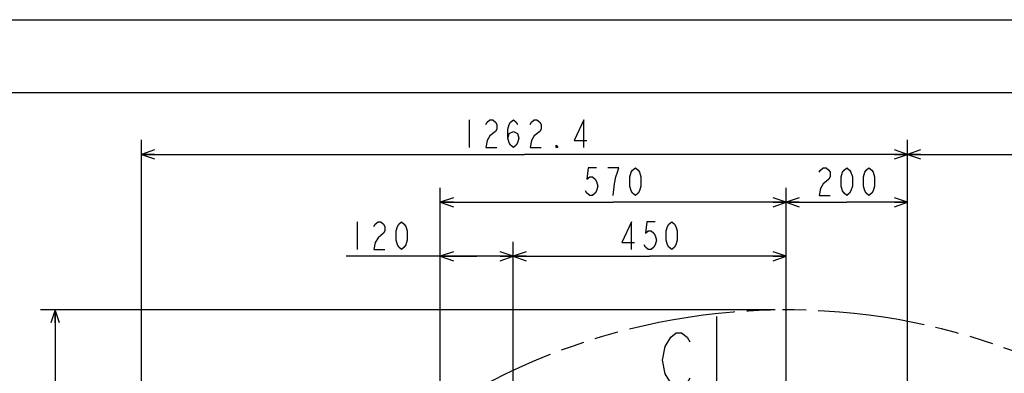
# Model space of a CAD drawing. Header units: millimetres. Extents: x 0 to 770, y -15 to 420.
# Tile 86 of 116: x 261 to 397, y 371 to 420. Entities that reach past the tile are written whole.
import ezdxf

# ---------------------------------------------------------------- set-up
doc = ezdxf.new("R2010")
doc.units = ezdxf.units.MM
doc.header["$LTSCALE"] = 32.67
doc.linetypes.add('PHANTOM', pattern=[0.8, 0.45, -0.05, 0.1, -0.05, 0.1, -0.05])
doc.layers.get('0').update_dxf_attribs({"linetype": 'CONTINUOUS'})
for name, color, linetype in [('CRV2', 7, 'CONTINUOUS'), ('DRA_ITEM', 7, 'CONTINUOUS'), ('DRIV_DIM', 7, 'CONTINUOUS')]:
    doc.layers.add(name, color=color, linetype=linetype)
doc.styles.get("Standard").update_dxf_attribs({"font": 'txt', "width": 0.8})
doc.dimstyles.new('DIMSTYLE_10', dxfattribs={"dimtxt": 3.8, "dimasz": 1.8, "dimexe": 2, "dimexo": 1.5, "dimgap": 0.95, "dimtad": 1, "dimdec": 3, "dimlfac": 12, "dimdsep": 46, "dimtxsty": 'STANDARD', "dimblk": 'OPEN', "dimblk1": 'OPEN', "dimblk2": 'OPEN', "dimcen": 0.09, "dimadec": 0, "dimazin": 0, "dimtp": 0.001, "dimtm": 0.001, "dimtfac": 1, "dimtdec": 3, "dimtofl": 0, "dimtmove": 0, "dimatfit": 3, "dimldrblk": 'OPEN', "dimfxl": 1, "dimtolj": 1, "dimarcsym": 0})
doc.dimstyles.new('DIMSTYLE_14', dxfattribs={"dimtxt": 3.8, "dimasz": 1.8, "dimexe": 2, "dimexo": 1.5, "dimgap": 0.95, "dimtad": 1, "dimdec": 1, "dimlfac": 12, "dimdsep": 46, "dimtxsty": 'STANDARD', "dimblk": 'OPEN', "dimblk1": 'OPEN', "dimblk2": 'OPEN', "dimcen": 0.09, "dimadec": 0, "dimazin": 0, "dimtp": 0.001, "dimtm": 0.001, "dimtfac": 1, "dimtdec": 1, "dimtofl": 0, "dimtmove": 0, "dimatfit": 3, "dimldrblk": 'OPEN', "dimfxl": 1, "dimtolj": 1, "dimarcsym": 0})

# ---------------------------------------------------------------- blocks, each defined once
blk = doc.blocks.new('_OPEN')
at = {"color": 0, "linetype": 'BYBLOCK'}
for p, q in [((0, 0), (-1, 0.342)), ((-1, -0.342), (0, 0)), ((-1, 0), (0, 0))]:
    blk.add_line(p, q, dxfattribs=at)
blk = doc.blocks.new('*D52')
at = {"layer": 'DRIV_DIM', "color": 2, "linetype": 'CONTINUOUS'}
for p, q in [((329.23, 357.91), (329.23, 389.5)), ((366.73, 342.46), (366.73, 389.5)), ((329.23, 387.5), (347.98, 387.5)), ((366.73, 387.5), (347.98, 387.5))]:
    blk.add_line(p, q, dxfattribs=at)
at = {"layer": 'DRIV_DIM', "color": 2, "linetype": 'CONTINUOUS', "xscale": 1.8, "yscale": 1.8, "zscale": 1.8, "rotation": 180}
blk.add_blockref('_OPEN', (329.23, 387.5), dxfattribs=at)
at = {"layer": 'DRIV_DIM', "color": 2, "linetype": 'CONTINUOUS', "xscale": 1.8, "yscale": 1.8, "zscale": 1.8}
blk.add_blockref('_OPEN', (366.73, 387.5), dxfattribs=at)
blk = doc.blocks.new('*D53')
at = {"layer": 'DRIV_DIM', "color": 2, "linetype": 'CONTINUOUS'}
for p, q in [((319.23, 349.81), (319.23, 389.5)), ((329.23, 357.91), (329.23, 389.5)), ((324.23, 387.5), (306.31, 387.5)), ((319.23, 387.5), (324.23, 387.5)), ((329.23, 387.5), (324.23, 387.5))]:
    blk.add_line(p, q, dxfattribs=at)
at = {"layer": 'DRIV_DIM', "color": 2, "linetype": 'CONTINUOUS', "xscale": 1.8, "yscale": 1.8, "zscale": 1.8, "rotation": 180}
blk.add_blockref('_OPEN', (319.23, 387.5), dxfattribs=at)
at = {"layer": 'DRIV_DIM', "color": 2, "linetype": 'CONTINUOUS', "xscale": 1.8, "yscale": 1.8, "zscale": 1.8}
blk.add_blockref('_OPEN', (329.23, 387.5), dxfattribs=at)
blk = doc.blocks.new('*D54')
at = {"layer": 'DRIV_DIM', "color": 2, "linetype": 'CONTINUOUS'}
for p, q in [((319.23, 349.81), (319.23, 396.92)), ((366.73, 354.02), (366.73, 396.92)), ((319.23, 394.92), (342.98, 394.92)), ((366.73, 394.92), (342.98, 394.92))]:
    blk.add_line(p, q, dxfattribs=at)
at = {"layer": 'DRIV_DIM', "color": 2, "linetype": 'CONTINUOUS', "xscale": 1.8, "yscale": 1.8, "zscale": 1.8, "rotation": 180}
blk.add_blockref('_OPEN', (319.23, 394.92), dxfattribs=at)
at = {"layer": 'DRIV_DIM', "color": 2, "linetype": 'CONTINUOUS', "xscale": 1.8, "yscale": 1.8, "zscale": 1.8}
blk.add_blockref('_OPEN', (366.73, 394.92), dxfattribs=at)
blk = doc.blocks.new('*D55')
at = {"layer": 'DRIV_DIM', "color": 2, "linetype": 'CONTINUOUS'}
for p, q in [((366.73, 354.02), (366.73, 396.92)), ((383.39, 304.3), (383.39, 396.92)), ((366.73, 394.92), (375.06, 394.92)), ((383.39, 394.92), (375.06, 394.92))]:
    blk.add_line(p, q, dxfattribs=at)
at = {"layer": 'DRIV_DIM', "color": 2, "linetype": 'CONTINUOUS', "xscale": 1.8, "yscale": 1.8, "zscale": 1.8, "rotation": 180}
blk.add_blockref('_OPEN', (366.73, 394.92), dxfattribs=at)
at = {"layer": 'DRIV_DIM', "color": 2, "linetype": 'CONTINUOUS', "xscale": 1.8, "yscale": 1.8, "zscale": 1.8}
blk.add_blockref('_OPEN', (383.39, 394.92), dxfattribs=at)
blk = doc.blocks.new('*D56')
at = {"layer": 'DRIV_DIM', "color": 2, "linetype": 'CONTINUOUS'}
for p, q in [((278.19, 293.1), (278.19, 403.5)), ((383.39, 304.3), (383.39, 403.5)), ((278.19, 401.5), (330.79, 401.5)), ((383.39, 401.5), (330.79, 401.5))]:
    blk.add_line(p, q, dxfattribs=at)
at = {"layer": 'DRIV_DIM', "color": 2, "linetype": 'CONTINUOUS', "xscale": 1.8, "yscale": 1.8, "zscale": 1.8, "rotation": 180}
blk.add_blockref('_OPEN', (278.19, 401.5), dxfattribs=at)
at = {"layer": 'DRIV_DIM', "color": 2, "linetype": 'CONTINUOUS', "xscale": 1.8, "yscale": 1.8, "zscale": 1.8}
blk.add_blockref('_OPEN', (383.39, 401.5), dxfattribs=at)
blk = doc.blocks.new('*D57')
at = {"layer": 'DRIV_DIM', "color": 2, "linetype": 'CONTINUOUS'}
for p, q in [((383.39, 304.3), (383.39, 403.5)), ((454.69, 386.63), (454.69, 403.5)), ((383.39, 401.5), (419.04, 401.5)), ((454.69, 401.5), (419.04, 401.5)), ((454.69, 299.61), (454.69, 378.25))]:
    blk.add_line(p, q, dxfattribs=at)
at = {"layer": 'DRIV_DIM', "color": 2, "linetype": 'CONTINUOUS', "xscale": 1.8, "yscale": 1.8, "zscale": 1.8, "rotation": 180}
blk.add_blockref('_OPEN', (383.39, 401.5), dxfattribs=at)
at = {"layer": 'DRIV_DIM', "color": 2, "linetype": 'CONTINUOUS', "xscale": 1.8, "yscale": 1.8, "zscale": 1.8}
blk.add_blockref('_OPEN', (454.69, 401.5), dxfattribs=at)
blk = doc.blocks.new('*D58')
at = {"layer": 'DRIV_DIM', "color": 2, "linetype": 'CONTINUOUS'}
for p, q in [((365.23, 380.14), (264.33, 380.14)), ((266.33, 380.14), (266.33, 319.2)), ((266.33, 258.27), (266.33, 319.2)), ((283.2, 258.27), (264.33, 258.27))]:
    blk.add_line(p, q, dxfattribs=at)
at = {"layer": 'DRIV_DIM', "color": 2, "linetype": 'CONTINUOUS', "xscale": 1.8, "yscale": 1.8, "zscale": 1.8}
for p, rotation in [((266.33, 380.14), 90), ((266.33, 258.27), 270)]:
    blk.add_blockref('_OPEN', p, dxfattribs=dict(at, rotation=rotation))
blk = doc.blocks.new('ARROW_BL2', base_point=(357.37, 370.32))
at = {"layer": 'DRA_ITEM', "color": 5, "linetype": 'CONTINUOUS'}
for p, q in [((357.22, 377.78), (357.22, 379.22)), ((357.22, 376.42), (357.22, 377.78)), ((357.22, 361.42), (357.22, 376.42)), ((360.82, 366.99), (361.44, 367.96)), ((353.81, 366.99), (353.29, 367.83)), ((357.22, 361.42), (353.81, 366.99)), ((357.22, 361.42), (360.82, 366.99))]:
    blk.add_line(p, q, dxfattribs=at)

msp = doc.modelspace()

# ---------------------------------------------------------------- linework, layer by layer
at = {"color": 7, "linetype": 'CONTINUOUS'}
for p, q in [((12.377365, 420), (584.301025, 420)), ((10, 410), (584, 410))]:
    msp.add_line(p, q, dxfattribs=at)
at = {"layer": 'CRV2', "color": 4, "linetype": 'PHANTOM'}
msp.add_arc((366.727011, 291.599097), 88.536908, 10, 260, dxfattribs=at)
at = {"layer": 'DRA_ITEM', "color": 2, "linetype": 'CONTINUOUS'}
for points in [[(353.499174, 370.748531), (353.12419, 370.123533), (352.374185, 369.498535), (351.624181, 369.498535), (350.874176, 370.123533), (350.499192, 370.748531), (350.124171, 371.373529), (349.749187, 373.248523), (350.124171, 375.123516), (350.874176, 376.373548)], [(350.874176, 376.373548), (351.624181, 376.998546), (352.374185, 376.998546), (353.12419, 376.373548), (353.499174, 375.748514)]]:
    msp.add_lwpolyline(points, dxfattribs=at)
at = {"layer": 'DRIV_DIM', "color": 2, "linetype": 'CONTINUOUS'}
for p, q in [((323.191905, 406.245759), (323.191905, 402.44574)), ((307.826941, 392.246661), (307.826941, 388.446678))]:
    msp.add_line(p, q, dxfattribs=at)
for points in [[(325.471902, 405.612423), (325.661878, 405.929073), (326.041901, 406.245759), (326.421889, 406.245759), (326.801876, 405.929073), (326.991888, 405.612423), (326.991888, 404.979086), (326.801876, 404.662436)], [(328.511874, 403.712413), (328.701886, 404.34575), (329.271885, 404.662436), (329.841884, 404.34575), (330.031896, 403.712413), (329.841884, 403.079076), (329.651873, 402.762426), (329.271885, 402.44574), (328.891898, 402.762426), (328.701886, 403.079076), (328.511874, 403.712413), (328.511874, 404.979086), (328.701886, 405.612423), (328.891898, 405.929073), (329.271885, 406.245759), (329.651873, 405.929073), (329.841884, 405.612423)], [(331.551882, 405.612423), (331.741894, 405.929073), (332.121881, 406.245759), (332.501905, 406.245759), (332.881893, 405.929073), (333.071904, 405.612423), (333.071904, 404.979086), (332.881893, 404.662436)], [(338.961873, 402.44574), (338.961873, 406.245759), (337.631899, 403.395763), (339.341896, 403.395763)], [(326.801876, 404.662436), (326.041901, 404.029099), (325.661878, 403.395763), (325.471902, 402.44574), (326.991888, 402.44574)], [(332.881893, 404.662436), (332.121881, 404.029099), (331.741894, 403.395763), (331.551882, 402.44574), (333.071904, 402.44574)], [(335.351901, 402.44574), (335.16189, 402.44574), (335.16189, 402.762426), (335.351901, 402.44574)], [(340.696995, 399.670392), (339.556997, 399.670392), (339.367021, 398.087033), (339.747008, 398.403719), (340.126996, 398.403719), (340.50702, 398.087033), (340.696995, 397.770383), (340.887007, 397.137046), (340.696995, 396.50371), (340.50702, 396.187059), (340.126996, 395.870373), (339.747008, 395.870373), (339.367021, 396.187059), (339.177009, 396.50371)], [(342.977028, 395.870373), (343.167004, 397.453696), (343.357016, 398.403719), (343.547028, 399.037056), (343.737003, 399.670392), (342.217017, 399.670392)], [(346.017, 395.870373), (345.637013, 396.187059), (345.447001, 396.50371), (345.257026, 397.137046), (345.257026, 398.403719), (345.447001, 399.037056), (345.637013, 399.353706), (346.017, 399.670392), (346.397024, 399.353706), (346.587, 399.037056), (346.777011, 398.403719), (346.777011, 397.137046), (346.587, 396.50371), (346.397024, 396.187059), (346.017, 395.870373)], [(371.260333, 399.037056), (371.450344, 399.353706), (371.830332, 399.670392), (372.210356, 399.670392), (372.590343, 399.353706), (372.780355, 399.037056), (372.780355, 398.403719), (372.590343, 398.087033), (372.210356, 397.770383), (371.830332, 397.453696), (371.450344, 396.82036), (371.260333, 395.870373), (372.780355, 395.870373)], [(375.060352, 395.870373), (374.680328, 396.187059), (374.490353, 396.50371), (374.300341, 397.137046), (374.300341, 398.403719), (374.490353, 399.037056), (374.680328, 399.353706), (375.060352, 399.670392), (375.440339, 399.353706), (375.630351, 399.037056), (375.820327, 398.403719), (375.820327, 397.137046), (375.630351, 396.50371), (375.440339, 396.187059), (375.060352, 395.870373)], [(378.10036, 395.870373), (377.720336, 396.187059), (377.530361, 396.50371), (377.340349, 397.137046), (377.340349, 398.403719), (377.530361, 399.037056), (377.720336, 399.353706), (378.10036, 399.670392), (378.480348, 399.353706), (378.670359, 399.037056), (378.860335, 398.403719), (378.860335, 397.137046), (378.670359, 396.50371), (378.480348, 396.187059), (378.10036, 395.870373)], [(310.106938, 391.613325), (310.29695, 391.930011), (310.676937, 392.246661), (311.056961, 392.246661), (311.436948, 391.930011), (311.62696, 391.613325), (311.62696, 390.979988), (311.436948, 390.663338)], [(313.906957, 388.446678), (313.52697, 388.763328), (313.336958, 389.080015), (313.146946, 389.713351), (313.146946, 390.979988), (313.336958, 391.613325), (313.52697, 391.930011), (313.906957, 392.246661), (314.286944, 391.930011), (314.476956, 391.613325), (314.666968, 390.979988), (314.666968, 389.713351), (314.476956, 389.080015), (314.286944, 388.763328), (313.906957, 388.446678)], [(345.507003, 388.446678), (345.507003, 392.246661), (344.177029, 389.396665), (345.887027, 389.396665)], [(348.737023, 392.246661), (347.597024, 392.246661), (347.407013, 390.663338), (347.787, 390.979988), (348.167024, 390.979988), (348.547011, 390.663338), (348.737023, 390.346652), (348.926999, 389.713351), (348.737023, 389.080015), (348.547011, 388.763328), (348.167024, 388.446678), (347.787, 388.446678), (347.407013, 388.763328), (347.217001, 389.080015)], [(351.01702, 388.446678), (350.636996, 388.763328), (350.447021, 389.080015), (350.257009, 389.713351), (350.257009, 390.979988), (350.447021, 391.613325), (350.636996, 391.930011), (351.01702, 392.246661), (351.397007, 391.930011), (351.587019, 391.613325), (351.776995, 390.979988), (351.776995, 389.713351), (351.587019, 389.080015), (351.397007, 388.763328), (351.01702, 388.446678)], [(311.436948, 390.663338), (310.676937, 390.030001), (310.29695, 389.396665), (310.106938, 388.446678), (311.62696, 388.446678)]]:
    msp.add_lwpolyline(points, dxfattribs=at)

# ---------------------------------------------------------------- block references
at = {"layer": 'DRA_ITEM', "color": 2, "linetype": 'CONTINUOUS'}
msp.add_blockref('ARROW_BL2', (357.367494, 370.318803), dxfattribs=at)

# ---------------------------------------------------------------- dimensions: what is measured, and where the dimension line sits
at = {"layer": 'DRIV_DIM', "color": 2, "linetype": 'CONTINUOUS'}
for base, p1, p2, angle, dimstyle, picture, middle in [((278.190103, 401.495755), (383.393677, 302.797971), (278.190103, 291.599097), 180, 'DIMSTYLE_14', '*D56', (321.67189, 401.495755)), ((319.227011, 394.920377), (366.727011, 352.515764), (319.227011, 348.30743), 180, 'DIMSTYLE_10', '*D54', (338.417011, 394.920377)), ((319.227011, 387.496669), (329.227011, 356.414658), (319.227011, 348.30743), 180, 'DIMSTYLE_10', '*D53', (306.306952, 387.496669)), ((329.227011, 387.496669), (366.727011, 340.955488), (329.227011, 356.414658), 180, 'DIMSTYLE_10', '*D52', (343.417011, 387.496669)), ((266.326151, 380.136005), (284.704618, 258.265764), (366.727011, 380.136005), 90, 'DIMSTYLE_14', '*D58', (266.326151, 310.080885))]:
    dim = msp.add_linear_dim(base=base, p1=p1, p2=p2, angle=angle, dimstyle=dimstyle, dxfattribs=at)
    dim.commit()
    dim.dimension.update_dxf_attribs({"geometry": picture, "text_midpoint": middle, "dimtype": 160})
for base, p1, p2, dimstyle, picture, middle in [((454.694209, 401.495755), (383.393677, 302.797971), (454.694209, 298.110904), 'DIMSTYLE_14', '*D57', (411.443943, 401.495755)), ((383.393677, 394.920377), (366.727011, 352.515764), (383.393677, 302.797971), 'DIMSTYLE_10', '*D55', (370.500344, 394.920377))]:
    dim = msp.add_linear_dim(base=base, p1=p1, p2=p2, dimstyle=dimstyle, dxfattribs=at)
    dim.commit()
    dim.dimension.update_dxf_attribs({"geometry": picture, "text_midpoint": middle, "dimtype": 160})

doc.saveas('drawing.dxf')
